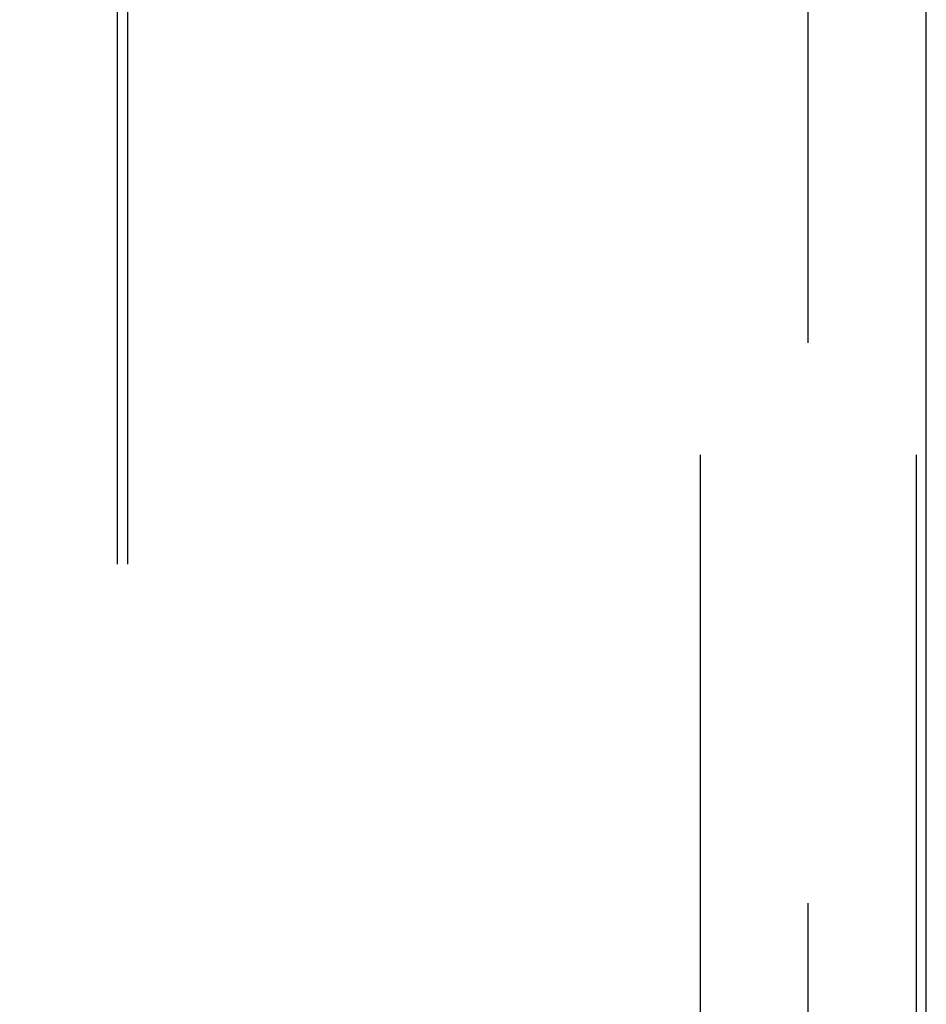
# Model space of a CAD drawing. Header units: inches. Extents: x 0 to 189, y 0 to 122.
# Tile 24 of 51: x 24.9 to 26.58, y 100.96 to 102.78. Entities that reach past the tile are written whole.
import ezdxf

# ---------------------------------------------------------------- set-up
doc = ezdxf.new("R2010")
doc.units = ezdxf.units.IN
doc.header["$LTSCALE"] = 10.388889
doc.header["$MEASUREMENT"] = 0
doc.linetypes.add('HIDDEN', pattern=[0.2, 0.1, -0.1])
doc.layers.get('0').update_dxf_attribs({"linetype": 'CONTINUOUS'})
for name, color, linetype in [('DEFAULT_2', 8, 'HIDDEN'), ('DIMENSIONS', 7, 'CONTINUOUS'), ('GASKET', 7, 'CONTINUOUS')]:
    doc.layers.add(name, color=color, linetype=linetype)
doc.styles.get("Standard").update_dxf_attribs({"font": 'arial.ttf'})
doc.dimstyles.new('DIMSTYLE_1', dxfattribs={"dimtxt": 0.833333, "dimasz": 1.111111, "dimexe": 0.09, "dimexo": 0.07, "dimgap": 0.0375, "dimtad": 0, "dimtih": 1, "dimtoh": 1, "dimzin": 4, "dimdsep": 46, "dimtxsty": 'Standard', "dimblk": '_FILLED', "dimblk1": '_FILLED', "dimblk2": '_FILLED', "dimcen": 0.09, "dimazin": 1, "dimtfac": 1, "dimtdec": 3, "dimtofl": 0, "dimtmove": 0, "dimatfit": 3, "dimldrblk": '_FILLED', "dimfxl": 0, "dimtolj": 1, "dimtzin": 4, "dimarcsym": 0})

# ---------------------------------------------------------------- blocks, each defined once
blk = doc.blocks.new('_FILLED')
at = {"color": 0, "linetype": 'ByBlock'}
blk.add_solid([(0, 0), (-1, 0.2), (-1, -0.2)], dxfattribs=at)
blk = doc.blocks.new('*D20')
at = {"layer": 'DIMENSIONS', "color": 2, "linetype": 'Continuous'}
for p, q in [((25.9309, 108.2006), (15.8859, 108.2006)), ((16.8859, 108.2006), (16.8859, 105.0339)), ((16.8859, 100.2006), (16.8859, 103.3672)), ((25.9309, 100.2006), (15.8859, 100.2006))]:
    blk.add_line(p, q, dxfattribs=at)
at = {"layer": 'DIMENSIONS', "color": 2, "linetype": 'Continuous', "xscale": 1.1111111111, "yscale": 1.1111111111, "zscale": 1.1111111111}
for p, rotation in [((16.8859, 108.2006), 90), ((16.8859, 100.2006), 270)]:
    blk.add_blockref('_FILLED', p, dxfattribs=dict(at, rotation=rotation))
at = {"layer": 'DIMENSIONS', "color": 2, "linetype": 'Continuous', "insert": (16.8859, 104.6172), "char_height": 0.83333, "width": 2.26456, "attachment_point": 2, "line_spacing_factor": 0.9}
blk.add_mtext('8.00', dxfattribs=at)
blk = doc.blocks.new('*D21')
at = {"layer": 'DIMENSIONS', "color": 2, "linetype": 'Continuous'}
for p, q in [((16.8859, 100.2006), (16.8859, 102.4228)), ((25.9309, 100.2006), (15.8859, 100.2006)), ((18.1139, 96.2006), (15.8859, 96.2006)), ((16.8859, 96.2006), (16.8859, 93.9783))]:
    blk.add_line(p, q, dxfattribs=at)
at = {"layer": 'DIMENSIONS', "color": 2, "linetype": 'Continuous', "xscale": 1.1111111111, "yscale": 1.1111111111, "zscale": 1.1111111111}
for p, rotation in [((16.8859, 100.2006), 270), ((16.8859, 96.2006), 90)]:
    blk.add_blockref('_FILLED', p, dxfattribs=dict(at, rotation=rotation))
at = {"layer": 'DIMENSIONS', "color": 2, "linetype": 'Continuous', "insert": (16.8859, 98.6172), "char_height": 0.83333, "width": 2.26456, "attachment_point": 2, "line_spacing_factor": 0.9}
blk.add_mtext('4.00', dxfattribs=at)

msp = doc.modelspace()

# ---------------------------------------------------------------- linework, layer by layer
at = {"color": 3, "linetype": 'Continuous'}
msp.add_line((26.5836, 100.3256), (26.5836, 108.0756), dxfattribs=at)
at = {"layer": 'DEFAULT_2', "color": 8, "linetype": 'HIDDEN'}
for p, q in [((25.0836, 99.6961), (25.0836, 108.705)), ((25.1031, 99.6961), (25.1031, 108.705)), ((26.1646, 108.2096), (26.1646, 100.1916)), ((26.5646, 108.2096), (26.5646, 100.1916))]:
    msp.add_line(p, q, dxfattribs=at)
at = {"layer": 'GASKET', "color": 8, "linetype": 'HIDDEN'}
msp.add_line((26.3646, 100.1066), (26.3646, 108.2946), dxfattribs=at)

# ---------------------------------------------------------------- dimensions: what is measured, and where the dimension line sits
at = {"layer": 'DIMENSIONS', "color": 2, "linetype": 'Continuous'}
for base, p1, p2, picture, middle in [((16.8859, 108.2006), (26.0009, 100.2006), (26.0009, 108.2006), '*D20', (16.8817, 104.1959)), ((16.8859, 100.2006), (18.1839, 96.2006), (26.0009, 100.2006), '*D21', (16.8647, 98.1959))]:
    dim = msp.add_linear_dim(base=base, p1=p1, p2=p2, angle=90, text='<>\\P[]', dimstyle='DIMSTYLE_1', dxfattribs=at)
    dim.commit()
    dim.dimension.update_dxf_attribs({"geometry": picture, "text_midpoint": middle, "dimtype": 160})

doc.saveas('drawing.dxf')
